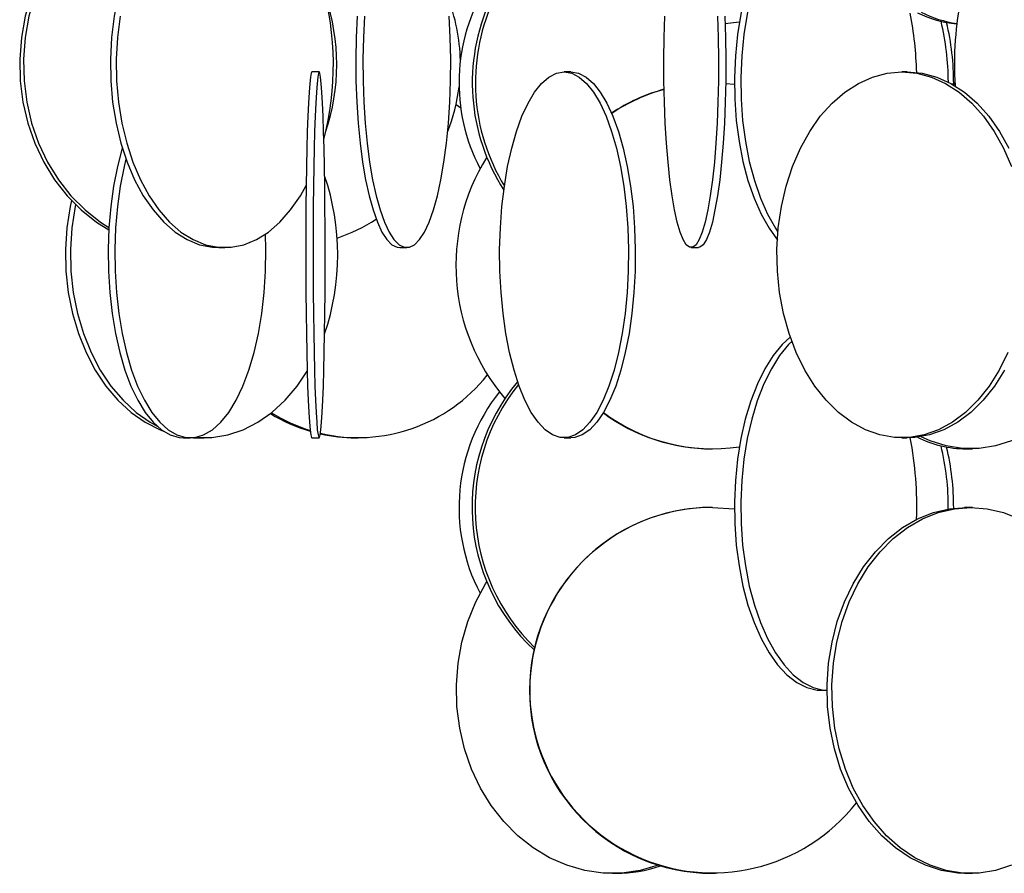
# Model space of a CAD drawing. Header units: millimetres. Extents: x 689 to 2936, y 194 to 2979.
# Tile 25 of 45: x 2505 to 2639, y 1160 to 1277. Entities that reach past the tile are written whole.
import ezdxf

# ---------------------------------------------------------------- set-up
doc = ezdxf.new("R2010")
doc.units = ezdxf.units.MM

msp = doc.modelspace()

# ---------------------------------------------------------------- linework, layer by layer
at = {"color": 7, "linetype": 'Continuous', "lineweight": 25}
for p, q in [((2603.11, 1276.26), (2601.17, 1276.05)), ((2545.7, 1269.49), (2544.7, 1269.49)), ((2580.1, 1269.49), (2579.17, 1269.49)), ((2626.06, 1269.49), (2625.33, 1269.49)), ((2632.14, 1267.86), (2632.57, 1267.91)), ((2565.06, 1264.52), (2564.41, 1265.01)), ((2532.01, 1245.49), (2532.81, 1245.49)), ((2556.71, 1245.49), (2557.68, 1245.49)), ((2596.53, 1245.49), (2597.52, 1245.49)), ((2527.19, 1219.49), (2528.1, 1219.49)), ((2528.53, 1219.51), (2529.3, 1219.49)), ((2529.3, 1219.49), (2529.98, 1219.49)), ((2544.7, 1219.49), (2545.7, 1219.49)), ((2550.7, 1219.49), (2551.05, 1219.49)), ((2579.17, 1219.49), (2580.1, 1219.49)), ((2625.33, 1219.49), (2626.06, 1219.49)), ((2599.38, 1217.99), (2599.46, 1217.99)), ((2633.86, 1217.99), (2633.93, 1217.99)), ((2633.93, 1217.99), (2634.09, 1217.99)), ((2634.09, 1217.99), (2634.74, 1217.99)), ((2634.74, 1217.99), (2634.9, 1217.99)), ((2634.9, 1217.99), (2634.97, 1217.99)), ((2599.46, 1209.99), (2599.38, 1209.99)), ((2633.93, 1209.99), (2633.86, 1209.99)), ((2634.09, 1209.99), (2633.93, 1209.99)), ((2634.74, 1209.99), (2634.09, 1209.99)), ((2634.9, 1209.99), (2634.74, 1209.99)), ((2634.97, 1209.99), (2634.9, 1209.99)), ((2614.46, 1184.99), (2615.11, 1184.99)), ((2585.79, 1159.99), (2586.31, 1159.99)), ((2599.07, 1159.99), (2598.69, 1160)), ((2598.95, 1159.99), (2599.38, 1159.99)), ((2599.38, 1159.99), (2599.46, 1159.99)), ((2599.46, 1159.99), (2599.88, 1159.99)), ((2600.14, 1160), (2599.88, 1159.99)), ((2633.86, 1159.99), (2633.93, 1159.99)), ((2633.93, 1159.99), (2634.09, 1159.99)), ((2634.09, 1159.99), (2634.74, 1159.99)), ((2634.74, 1159.99), (2634.9, 1159.99)), ((2634.9, 1159.99), (2634.97, 1159.99))]:
    msp.add_line(p, q, dxfattribs=at)
at = {"color": 7, "linetype": 'Continuous', "lineweight": 25, "flags": 128}
for points in [[(2513.3, 1290.45), (2512.22, 1289.43), (2510.4, 1287.36), (2508.8, 1285.06), (2507.45, 1282.56), (2506.36, 1279.88), (2505.54, 1277.08), (2505.02, 1274.18), (2504.8, 1271.23), (2504.87, 1268.27), (2505.24, 1265.34), (2505.91, 1262.48), (2506.87, 1259.74), (2508.09, 1257.14), (2509.57, 1254.74), (2511.28, 1252.55), (2513.2, 1250.62), (2515.31, 1248.96), (2516.97, 1247.93)], [(2513.51, 1290.17), (2512.73, 1289.43), (2510.91, 1287.36), (2509.32, 1285.06), (2507.96, 1282.56), (2506.87, 1279.88), (2506.06, 1277.08), (2505.54, 1274.18), (2505.31, 1271.23), (2505.39, 1268.27), (2505.76, 1265.34), (2506.43, 1262.48), (2507.38, 1259.74), (2508.61, 1257.14), (2510.09, 1254.74), (2511.8, 1252.55), (2513.72, 1250.62), (2515.82, 1248.96), (2516.98, 1248.22)], [(2610.07, 1291.26), (2608.97, 1290.23), (2607.75, 1288.72), (2606.61, 1286.93), (2605.59, 1284.86), (2604.69, 1282.56), (2603.93, 1280.06), (2603.32, 1277.38), (2602.86, 1274.58), (2602.57, 1271.68), (2602.44, 1268.73), (2602.48, 1265.77), (2602.69, 1262.84), (2603.07, 1259.98), (2603.61, 1257.24), (2604.29, 1254.64), (2605.12, 1252.24), (2606.09, 1250.05), (2607.17, 1248.12), (2608.31, 1246.51)], [(2610.28, 1290.67), (2609.85, 1290.23), (2608.62, 1288.72), (2607.49, 1286.93), (2606.47, 1284.86), (2605.57, 1282.56), (2604.81, 1280.06), (2604.2, 1277.38), (2603.74, 1274.58), (2603.45, 1271.68), (2603.32, 1268.73), (2603.36, 1265.77), (2603.57, 1262.84), (2603.95, 1259.98), (2604.48, 1257.24), (2605.17, 1254.64), (2606, 1252.24), (2606.96, 1250.05), (2608.04, 1248.12), (2608.38, 1247.6)], [(2518.35, 1280.23), (2518.26, 1279.88), (2517.7, 1277.08), (2517.34, 1274.18), (2517.18, 1271.23), (2517.24, 1268.27), (2517.49, 1265.34), (2517.96, 1262.48), (2518.62, 1259.74), (2519.47, 1257.14), (2520.49, 1254.74), (2521.68, 1252.55), (2523.01, 1250.62), (2524.47, 1248.96), (2526.03, 1247.61), (2527.68, 1246.58), (2529.38, 1245.88), (2531.13, 1245.53), (2532.01, 1245.49)], [(2518.51, 1277.08), (2518.14, 1274.18), (2517.99, 1271.23), (2518.04, 1268.27), (2518.3, 1265.34), (2518.76, 1262.48), (2519.42, 1259.74), (2520.27, 1257.14), (2521.3, 1254.74), (2522.48, 1252.55), (2523.81, 1250.62), (2525.27, 1248.96), (2526.83, 1247.61), (2528.48, 1246.58), (2530.19, 1245.88), (2531.93, 1245.53), (2533.69, 1245.53), (2535.44, 1245.88), (2537.14, 1246.58), (2538.79, 1247.61), (2540.35, 1248.96), (2541.81, 1250.62), (2543.14, 1252.55), (2543.94, 1253.96)], [(2550.92, 1277.08), (2550.77, 1274.18), (2550.71, 1271.23), (2550.73, 1268.27), (2550.84, 1265.34), (2551.02, 1262.48), (2551.29, 1259.74), (2551.64, 1257.14), (2552.05, 1254.74), (2552.53, 1252.55), (2553.07, 1250.62), (2553.66, 1248.96), (2554.29, 1247.61), (2554.96, 1246.58), (2555.65, 1245.88), (2556.35, 1245.53), (2556.71, 1245.49)], [(2551.89, 1277.08), (2551.75, 1274.18), (2551.68, 1271.23), (2551.7, 1268.27), (2551.81, 1265.34), (2552, 1262.48), (2552.26, 1259.74), (2552.61, 1257.14), (2553.02, 1254.74), (2553.5, 1252.55), (2554.04, 1250.62), (2554.63, 1248.96), (2555.26, 1247.61), (2555.93, 1246.58), (2556.62, 1245.88), (2557.32, 1245.53), (2558.04, 1245.53), (2558.74, 1245.88), (2559.43, 1246.58), (2560.1, 1247.61), (2560.73, 1248.96), (2561.32, 1250.62), (2561.86, 1252.55), (2562.34, 1254.74), (2562.75, 1257.14), (2563.1, 1259.74), (2563.36, 1262.48), (2563.55, 1265.34), (2563.66, 1268.27), (2563.68, 1271.23), (2563.61, 1274.18), (2563.47, 1277.08)], [(2600.15, 1277.08), (2600.24, 1274.18), (2600.28, 1271.23), (2600.26, 1268.27), (2600.2, 1265.34), (2600.08, 1262.48), (2599.91, 1259.74), (2599.7, 1257.14), (2599.44, 1254.74), (2599.14, 1252.55), (2598.81, 1250.62), (2598.44, 1248.96), (2598.04, 1247.61), (2597.63, 1246.58), (2597.2, 1245.88), (2596.76, 1245.53), (2596.31, 1245.53), (2595.87, 1245.88), (2595.44, 1246.58), (2595.03, 1247.61), (2594.63, 1248.96), (2594.26, 1250.62), (2593.93, 1252.55), (2593.63, 1254.74), (2593.37, 1257.14), (2593.15, 1259.74), (2592.99, 1262.48), (2592.87, 1265.34), (2592.81, 1268.27), (2592.79, 1271.23), (2592.83, 1274.18), (2592.92, 1277.08)], [(2601.13, 1277.08), (2601.23, 1274.18), (2601.27, 1271.23), (2601.25, 1268.27), (2601.19, 1265.34), (2601.07, 1262.48), (2600.9, 1259.74), (2600.69, 1257.14), (2600.43, 1254.74), (2600.13, 1252.55), (2599.79, 1250.62), (2599.43, 1248.96), (2599.03, 1247.61), (2598.62, 1246.58), (2598.19, 1245.88), (2597.74, 1245.53), (2597.52, 1245.49)], [(2544.7, 1269.49), (2544.61, 1269.31), (2544.51, 1268.79), (2544.42, 1267.92), (2544.33, 1266.73), (2544.24, 1265.22), (2544.16, 1263.43), (2544.09, 1261.36), (2544.03, 1259.06), (2543.98, 1256.56), (2543.94, 1253.88), (2543.91, 1251.08), (2543.89, 1248.18), (2543.88, 1245.23), (2543.88, 1242.27), (2543.9, 1239.34), (2543.92, 1236.48), (2543.96, 1233.74), (2544.01, 1231.14), (2544.06, 1228.74), (2544.13, 1226.55), (2544.2, 1224.62), (2544.28, 1222.96), (2544.37, 1221.61), (2544.46, 1220.58), (2544.56, 1219.88), (2544.66, 1219.53), (2544.7, 1219.49)], [(2545.7, 1269.49), (2545.61, 1269.31), (2545.51, 1268.79), (2545.42, 1267.92), (2545.33, 1266.73), (2545.24, 1265.22), (2545.16, 1263.43), (2545.09, 1261.36), (2545.03, 1259.06), (2544.98, 1256.56), (2544.94, 1253.88), (2544.91, 1251.08), (2544.89, 1248.18), (2544.88, 1245.23), (2544.88, 1242.27), (2544.9, 1239.34), (2544.92, 1236.48), (2544.96, 1233.74), (2545.01, 1231.14), (2545.06, 1228.74), (2545.13, 1226.55), (2545.2, 1224.62), (2545.28, 1222.96), (2545.37, 1221.61), (2545.46, 1220.58), (2545.56, 1219.88), (2545.66, 1219.53), (2545.75, 1219.53), (2545.85, 1219.88), (2545.95, 1220.58), (2546.04, 1221.61), (2546.12, 1222.96), (2546.21, 1224.62), (2546.28, 1226.55), (2546.35, 1228.74), (2546.4, 1231.14), (2546.45, 1233.74), (2546.49, 1236.48), (2546.51, 1239.34), (2546.53, 1242.27), (2546.53, 1245.23), (2546.52, 1248.18), (2546.5, 1251.08), (2546.47, 1253.88), (2546.43, 1256.56), (2546.38, 1259.06), (2546.31, 1261.36), (2546.24, 1263.43), (2546.17, 1265.22), (2546.08, 1266.73), (2545.99, 1267.92), (2545.9, 1268.79), (2545.8, 1269.31), (2545.7, 1269.49)], [(2579.17, 1269.49), (2580.21, 1269.31), (2581.23, 1268.79), (2582.23, 1267.92), (2583.18, 1266.73), (2584.08, 1265.22), (2584.91, 1263.43), (2585.66, 1261.36), (2586.32, 1259.06), (2586.87, 1256.56), (2587.32, 1253.88), (2587.65, 1251.08), (2587.87, 1248.18), (2587.96, 1245.23), (2587.93, 1242.27), (2587.78, 1239.34), (2587.5, 1236.48), (2587.11, 1233.74), (2586.61, 1231.14), (2586, 1228.74), (2585.3, 1226.55), (2584.51, 1224.62), (2583.64, 1222.96), (2582.71, 1221.61), (2581.74, 1220.58), (2580.72, 1219.88), (2579.69, 1219.53), (2578.65, 1219.53), (2577.61, 1219.88), (2576.6, 1220.58), (2575.62, 1221.61), (2574.69, 1222.96), (2573.83, 1224.62), (2573.04, 1226.55), (2572.34, 1228.74), (2571.73, 1231.14), (2571.22, 1233.74), (2570.83, 1236.48), (2570.56, 1239.34), (2570.4, 1242.27), (2570.37, 1245.23), (2570.47, 1248.18), (2570.68, 1251.08), (2571.01, 1253.88), (2571.46, 1256.56), (2572.02, 1259.06), (2572.68, 1261.36), (2573.42, 1263.43), (2574.25, 1265.22), (2575.15, 1266.73), (2576.1, 1267.92), (2577.1, 1268.79), (2578.13, 1269.31), (2579.17, 1269.49)], [(2580.1, 1269.49), (2581.14, 1269.31), (2582.17, 1268.79), (2583.17, 1267.92), (2584.12, 1266.73), (2585.02, 1265.22), (2585.85, 1263.43), (2586.6, 1261.36), (2587.25, 1259.06), (2587.81, 1256.56), (2588.26, 1253.88), (2588.59, 1251.08), (2588.81, 1248.18), (2588.9, 1245.23), (2588.87, 1242.27), (2588.71, 1239.34), (2588.44, 1236.48), (2588.05, 1233.74), (2587.54, 1231.14), (2586.94, 1228.74), (2586.23, 1226.55), (2585.44, 1224.62), (2584.58, 1222.96), (2583.65, 1221.61), (2582.67, 1220.58), (2581.66, 1219.88), (2580.62, 1219.53), (2580.1, 1219.49)], [(2639.78, 1231.14), (2638.6, 1228.74), (2637.23, 1226.55), (2635.7, 1224.62), (2634.02, 1222.96), (2632.22, 1221.61), (2630.32, 1220.58), (2628.36, 1219.88), (2626.35, 1219.53), (2624.32, 1219.53), (2622.31, 1219.88), (2620.35, 1220.58), (2618.45, 1221.61), (2616.65, 1222.96), (2614.97, 1224.62), (2613.43, 1226.55), (2612.07, 1228.74), (2610.89, 1231.14), (2609.91, 1233.74), (2609.15, 1236.48), (2608.62, 1239.34), (2608.32, 1242.27), (2608.26, 1245.23), (2608.44, 1248.18), (2608.86, 1251.08), (2609.5, 1253.88), (2610.37, 1256.56), (2611.45, 1259.06), (2612.73, 1261.36), (2614.18, 1263.43), (2615.79, 1265.22), (2617.53, 1266.73), (2619.39, 1267.92), (2621.32, 1268.79), (2623.31, 1269.31), (2625.33, 1269.49)], [(2625.33, 1269.49), (2627.36, 1269.31), (2629.35, 1268.79), (2631.28, 1267.92), (2633.14, 1266.73), (2634.88, 1265.22), (2636.49, 1263.43), (2637.94, 1261.36), (2639.21, 1259.06), (2640.3, 1256.56)], [(2626.06, 1269.49), (2628.09, 1269.31), (2630.08, 1268.79), (2632.01, 1267.92), (2633.87, 1266.73), (2635.61, 1265.22), (2637.22, 1263.43), (2638.67, 1261.36), (2639.94, 1259.06)], [(2601.25, 1267.92), (2602.4, 1267.81), (2602.44, 1267.81)], [(2632.28, 1267.78), (2632.5, 1267.81), (2632.58, 1267.82)], [(2518.81, 1259.08), (2518.8, 1259.06), (2518.15, 1256.56), (2517.62, 1253.88), (2517.23, 1251.08), (2516.98, 1248.18), (2516.87, 1245.23), (2516.91, 1242.27), (2517.09, 1239.34), (2517.41, 1236.48), (2517.87, 1233.74), (2518.46, 1231.14), (2519.17, 1228.74), (2520, 1226.55), (2520.93, 1224.62), (2521.94, 1222.96), (2523.03, 1221.61), (2524.18, 1220.58), (2525.37, 1219.88), (2526.58, 1219.53), (2527.19, 1219.49)], [(2519.31, 1257.58), (2519.06, 1256.56), (2518.53, 1253.88), (2518.14, 1251.08), (2517.89, 1248.18), (2517.78, 1245.23), (2517.82, 1242.27), (2518, 1239.34), (2518.32, 1236.48), (2518.78, 1233.74), (2519.37, 1231.14), (2520.09, 1228.74), (2520.91, 1226.55), (2521.84, 1224.62), (2522.85, 1222.96), (2523.94, 1221.61), (2525.09, 1220.58), (2526.28, 1219.88), (2527.49, 1219.53), (2528.72, 1219.53), (2529.93, 1219.88), (2531.12, 1220.58), (2532.27, 1221.61), (2533.35, 1222.96), (2534.37, 1224.62), (2535.3, 1226.55), (2536.12, 1228.74), (2536.83, 1231.14), (2537.43, 1233.74), (2537.88, 1236.48), (2538.21, 1239.34), (2538.39, 1242.27), (2538.42, 1245.23), (2538.36, 1247.3)], [(2511.87, 1251.91), (2511.69, 1251.08), (2511.25, 1248.18), (2511.05, 1245.23), (2511.12, 1242.27), (2511.44, 1239.34), (2512.01, 1236.48), (2512.82, 1233.74), (2513.86, 1231.14), (2515.12, 1228.74), (2516.58, 1226.55), (2518.22, 1224.62), (2520.02, 1222.96), (2521.94, 1221.61), (2523.97, 1220.58), (2524.45, 1220.39)], [(2512.43, 1251.34), (2512.37, 1251.08), (2511.93, 1248.18), (2511.74, 1245.23), (2511.8, 1242.27), (2512.12, 1239.34), (2512.69, 1236.48), (2513.5, 1233.74), (2514.55, 1231.14), (2515.81, 1228.74), (2517.27, 1226.55), (2518.91, 1224.62), (2520.7, 1222.96), (2522.62, 1221.61), (2523.56, 1221.09)], [(2653.65, 1240.84), (2653.65, 1240.77), (2653.32, 1237.84), (2652.72, 1234.98), (2651.88, 1232.24), (2650.79, 1229.64), (2649.48, 1227.24), (2647.96, 1225.05), (2646.26, 1223.12), (2644.39, 1221.46), (2642.39, 1220.11), (2640.29, 1219.08), (2638.1, 1218.38), (2635.87, 1218.03), (2633.62, 1218.03), (2631.38, 1218.38), (2629.2, 1219.08), (2627.95, 1219.64)], [(2610.07, 1233.26), (2608.97, 1232.23), (2607.75, 1230.72), (2606.61, 1228.93), (2605.59, 1226.86), (2604.69, 1224.56), (2603.93, 1222.06), (2603.32, 1219.38), (2602.86, 1216.58), (2602.57, 1213.68), (2602.44, 1210.73), (2602.48, 1207.77), (2602.69, 1204.84), (2603.07, 1201.98), (2603.61, 1199.24), (2604.29, 1196.64), (2605.12, 1194.24), (2606.09, 1192.05), (2607.17, 1190.12), (2608.35, 1188.46), (2609.62, 1187.11), (2610.95, 1186.08), (2612.34, 1185.38), (2613.75, 1185.03), (2614.46, 1184.99)], [(2610.28, 1232.67), (2609.85, 1232.23), (2608.62, 1230.72), (2607.49, 1228.93), (2606.47, 1226.86), (2605.57, 1224.56), (2604.81, 1222.06), (2604.2, 1219.38), (2603.74, 1216.58), (2603.45, 1213.68), (2603.32, 1210.73), (2603.36, 1207.77), (2603.57, 1204.84), (2603.95, 1201.98), (2604.48, 1199.24), (2605.17, 1196.64), (2606, 1194.24), (2606.96, 1192.05), (2608.04, 1190.12), (2609.22, 1188.46), (2610.49, 1187.11), (2611.83, 1186.08), (2613.21, 1185.38), (2614.63, 1185.03), (2615.11, 1184.99)], [(2528.78, 1219.54), (2528.9, 1219.53), (2531.06, 1219.53), (2533.21, 1219.88), (2535.31, 1220.58), (2537.34, 1221.61), (2539.26, 1222.96), (2541.06, 1224.62), (2542.69, 1226.55), (2544.07, 1228.59)], [(2639.33, 1228.74), (2637.96, 1226.55), (2636.43, 1224.62), (2634.75, 1222.96), (2632.95, 1221.61), (2631.05, 1220.58), (2629.09, 1219.88), (2627.08, 1219.53), (2626.06, 1219.49)], [(2599.46, 1209.99), (2602.4, 1209.81), (2602.44, 1209.81)], [(2634.09, 1159.99), (2632.97, 1160.03), (2630.73, 1160.38), (2628.55, 1161.08), (2626.44, 1162.11), (2624.44, 1163.46), (2622.57, 1165.12), (2620.87, 1167.05), (2619.35, 1169.24), (2618.04, 1171.64), (2616.95, 1174.24), (2616.11, 1176.98), (2615.52, 1179.84), (2615.18, 1182.77), (2615.12, 1185.73), (2615.32, 1188.68), (2615.78, 1191.58), (2616.5, 1194.38), (2617.47, 1197.06), (2618.67, 1199.56), (2620.09, 1201.86), (2621.7, 1203.93), (2623.49, 1205.72), (2625.42, 1207.23), (2627.48, 1208.42), (2629.63, 1209.29), (2631.85, 1209.81), (2634.09, 1209.99), (2634.09, 1209.99)], [(2640.29, 1161.08), (2638.1, 1160.38), (2635.87, 1160.03), (2633.62, 1160.03), (2631.38, 1160.38), (2629.2, 1161.08), (2627.09, 1162.11), (2625.09, 1163.46), (2623.22, 1165.12), (2621.52, 1167.05), (2620, 1169.24), (2618.69, 1171.64), (2617.61, 1174.24), (2616.76, 1176.98), (2616.17, 1179.84), (2615.84, 1182.77), (2615.77, 1185.73), (2615.97, 1188.68), (2616.43, 1191.58), (2617.15, 1194.38), (2618.12, 1197.06), (2619.32, 1199.56), (2620.74, 1201.86), (2622.35, 1203.93), (2624.14, 1205.72), (2626.07, 1207.23), (2628.13, 1208.42), (2630.28, 1209.29), (2632.5, 1209.81), (2634.74, 1209.99)], [(2634.74, 1209.99), (2636.99, 1209.81), (2639.2, 1209.29), (2641.35, 1208.42)], [(2592.06, 1161.09), (2592.02, 1161.08), (2589.56, 1160.38), (2587.05, 1160.03), (2584.52, 1160.03), (2582.01, 1160.38), (2579.55, 1161.08), (2577.18, 1162.11), (2574.94, 1163.46), (2572.84, 1165.12), (2570.92, 1167.05), (2569.22, 1169.24), (2567.74, 1171.64), (2566.52, 1174.24), (2565.57, 1176.98), (2564.91, 1179.84), (2564.53, 1182.77), (2564.46, 1185.73), (2564.68, 1188.68), (2565.2, 1191.58), (2566.01, 1194.38), (2567.1, 1197.06), (2568.45, 1199.56), (2568.61, 1199.81)]]:
    msp.add_lwpolyline(points, dxfattribs=at)
at = {"color": 7, "linetype": 'Continuous', "lineweight": 25}
for centre, radius, start, end in [((2507.06, 1270.48), 40.59, 345.4179, 15.6437), ((2590.19, 1267.99), 25.37, 148.3042, 207.5633), ((2519.26, 1270.49), 28.85, 341.2962, 18.7038), ((2539.76, 1270.49), 25.25, 1.2526, 21.4881), ((2678.98, 1270.52), 46.48, 168.2909, 183.611), ((2593.77, 1268), 27.14, 155.5626, 212.7221), ((2594.22, 1268), 27.16, 156.1435, 211.3047), ((2579.04, 1268.22), 48.32, 1.4217, 11.0679), ((2634.22, 1291.21), 15.23, 243.5851, 264.7321), ((2634.91, 1291.3), 15.33, 243.0249, 262.23), ((2596.14, 1268.04), 35.53, 0.1136, 13.6126), ((2596.82, 1268.03), 35.58, 359.77, 13.3307), ((2539.78, 1270.48), 25.23, 338.5056, 353.0833), ((2599.39, 1243.11), 24.88, 105.292, 123.4744), ((2599.47, 1243.11), 24.88, 105.4827, 123.6467), ((2592.37, 1243.04), 27.98, 148.1237, 220.494), ((2515.01, 1244.49), 33.24, 341.0763, 18.9237), ((2540.24, 1270.08), 24.6, 288.7582, 302.6072), ((2551.01, 1242.07), 22.55, 256.8618, 321.5572), ((2593.26, 1210.02), 26.67, 140.0146, 227.0097), ((2590.17, 1209.98), 25.35, 141.5128, 207.577), ((2593.72, 1210.02), 26.7, 141.0701, 225.9285), ((2551.23, 1242.05), 22.59, 237.8678, 252.5958), ((2599.38, 1242.85), 24.87, 233.3627, 269.9914), ((2599.46, 1242.85), 24.86, 233.202, 278.4565), ((2550.87, 1242.03), 22.56, 238.4481, 253.5719), ((2550.7, 1241.46), 21.97, 257.3035, 269.9906), ((2578.11, 1210.08), 49.26, 357.9927, 11.0187), ((2634.15, 1233), 15.01, 243.4616, 269.7569), ((2596.11, 1210.03), 35.56, 359.6012, 13.6097), ((2596.82, 1210.03), 35.58, 359.77, 13.3307), ((2599.44, 1184.99), 25, 90.1448, 269.8552), ((2599.45, 1185.02), 24.97, 89.9948, 321.9445), ((2586.29, 1178.43), 18.44, 270.045, 289.1315)]:
    msp.add_arc(centre, radius, start, end, dxfattribs=at)

doc.saveas('drawing.dxf')
